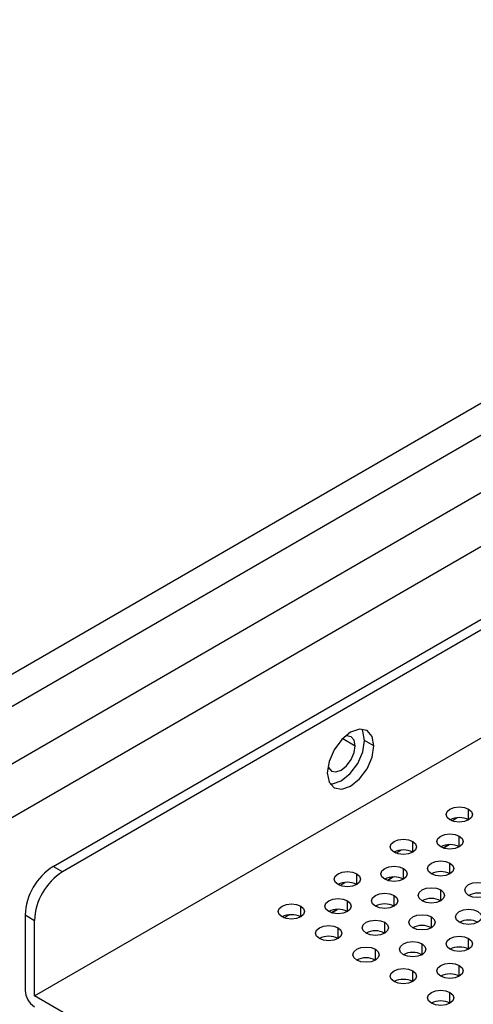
# Model space of a CAD drawing. Header units: millimetres. Extents: x 0 to 1118, y 0 to 864.
# Tile 107 of 256: x 888.76 to 893.06, y 650.63 to 659.95. Entities that reach past the tile are written whole.
import ezdxf

# ---------------------------------------------------------------- set-up
doc = ezdxf.new("R2010")
doc.units = ezdxf.units.MM

msp = doc.modelspace()

# ---------------------------------------------------------------- linework, layer by layer
at = {"color": 7, "linetype": 'Continuous', "lineweight": 25}
for p, q in [((889.0792, 651.9369), (924.6018, 672.4437)), ((924.6901, 672.3927), (889.1676, 651.8859)), ((888.9024, 650.7122), (924.9553, 671.5251)), ((883.604, 650.8218), (899.4186, 659.9514)), ((899.4962, 659.69), (883.9665, 650.7249)), ((884.4361, 650.4537), (899.9659, 659.4188)), ((900.0953, 658.9832), (884.5656, 650.0181)), ((892.119, 653.0794), (892.0306, 653.1304)), ((892.7762, 652.1114), (892.832, 652.1436)), ((889.1676, 651.8859), (889.0792, 651.9369)), ((892.2458, 651.8052), (892.3016, 651.8374)), ((891.7155, 651.4991), (891.7713, 651.5313)), ((888.814, 651.4777), (888.814, 650.7632)), ((888.814, 651.4777), (888.9024, 651.4266)), ((888.9024, 650.7122), (888.9024, 651.4266)), ((891.9253, 648.9671), (888.9024, 650.7122))]:
    msp.add_line(p, q, dxfattribs=at)
at = {"color": 8, "linetype": 'Continuous', "lineweight": 25}
for p, q in [((891.8228, 653.1484), (891.9423, 653.0794)), ((893.0162, 652.3777), (893.0162, 652.4798)), ((892.8568, 652.3694), (892.9059, 652.3977)), ((892.4858, 652.0716), (892.4858, 652.1736)), ((892.8319, 652.1436), (892.7761, 652.1114)), ((892.9278, 652.1226), (892.9278, 652.2247)), ((892.3264, 652.0632), (892.3756, 652.0916)), ((892.8394, 651.8675), (892.8394, 651.9695)), ((891.9555, 651.7654), (891.9555, 651.8675)), ((892.3975, 651.8165), (892.3975, 651.9185)), ((891.7961, 651.7571), (891.8452, 651.7854)), ((892.3015, 651.8374), (892.2458, 651.8053)), ((892.751, 651.6124), (892.751, 651.7144)), ((891.8671, 651.5103), (891.8671, 651.6124)), ((892.3091, 651.5613), (892.3091, 651.6634)), ((891.4252, 651.4593), (891.4252, 651.5613)), ((891.7712, 651.5313), (891.7155, 651.4991)), ((891.2658, 651.4509), (891.3149, 651.4793)), ((892.2207, 651.3062), (892.2207, 651.4083)), ((892.6626, 651.3572), (892.6626, 651.4593)), ((891.7787, 651.2552), (891.7787, 651.3572)), ((893.0162, 651.1531), (893.0162, 651.2552)), ((892.1323, 651.0511), (892.1323, 651.1531)), ((892.5742, 651.1021), (892.5742, 651.2042)), ((892.4858, 650.847), (892.4858, 650.949)), ((892.9278, 650.898), (892.9278, 651.0001)), ((892.8394, 650.6429), (892.8394, 650.7449))]:
    msp.add_line(p, q, dxfattribs=at)
at = {"color": 7, "linetype": 'Continuous', "lineweight": 25, "flags": 128}
for points in [[(892.119, 653.0794), (892.1022, 653.1674), (892.0543, 653.2225), (891.9826, 653.2364), (891.8981, 653.207), (891.8135, 653.1388), (891.7418, 653.0421), (891.6939, 652.9317), (891.6771, 652.8243)], [(891.9423, 653.0794), (891.9322, 653.1322), (891.9034, 653.1653), (891.8604, 653.1736), (891.8481, 653.1716)], [(892.0306, 653.1304), (892.0138, 653.2184), (892.0037, 653.237)], [(891.6771, 652.8243), (891.6939, 652.7364), (891.7418, 652.6812), (891.8135, 652.6673), (891.8981, 652.6967), (891.9826, 652.7649), (892.0543, 652.8616), (892.1022, 652.9721), (892.119, 653.0794)], [(891.6828, 652.8852), (891.6872, 652.8736), (891.7159, 652.8405), (891.7589, 652.8321), (891.8097, 652.8498), (891.8604, 652.8907), (891.9034, 652.9487), (891.9322, 653.015), (891.9423, 653.0794)], [(891.704, 652.7178), (891.7251, 652.7183), (891.8097, 652.7477), (891.8942, 652.816), (891.9659, 652.9127), (892.0138, 653.0231), (892.0306, 653.1304)], [(892.8394, 652.3777), (892.8123, 652.4012), (892.8028, 652.4288), (892.8123, 652.4564), (892.8394, 652.4798), (892.88, 652.4954), (892.9278, 652.5009), (892.9756, 652.4954), (893.0162, 652.4798)], [(893.0162, 652.4798), (893.0433, 652.4564), (893.0528, 652.4288), (893.0433, 652.4012), (893.0162, 652.3777), (892.9756, 652.3621), (892.9278, 652.3566), (892.88, 652.3621), (892.8394, 652.3777)], [(892.751, 652.1226), (892.7239, 652.146), (892.7144, 652.1736), (892.7239, 652.2013), (892.751, 652.2247), (892.7916, 652.2403), (892.8394, 652.2458), (892.8872, 652.2403), (892.9278, 652.2247)], [(892.3091, 652.0716), (892.282, 652.095), (892.2725, 652.1226), (892.282, 652.1502), (892.3091, 652.1736), (892.3496, 652.1893), (892.3975, 652.1948), (892.4453, 652.1893), (892.4858, 652.1736)], [(892.4858, 652.1736), (892.5129, 652.1502), (892.5225, 652.1226), (892.5129, 652.095), (892.4858, 652.0716), (892.4453, 652.0559), (892.3975, 652.0505), (892.3496, 652.0559), (892.3091, 652.0716)], [(892.9278, 652.2247), (892.9549, 652.2013), (892.9644, 652.1736), (892.9549, 652.146), (892.9278, 652.1226), (892.8872, 652.107), (892.8394, 652.1015), (892.7916, 652.107), (892.751, 652.1226)], [(892.6626, 651.8675), (892.6355, 651.8909), (892.626, 651.9185), (892.6355, 651.9461), (892.6626, 651.9695), (892.7032, 651.9852), (892.751, 651.9907), (892.7988, 651.9852), (892.8394, 651.9695)], [(892.8394, 651.9695), (892.8665, 651.9461), (892.876, 651.9185), (892.8665, 651.8909), (892.8394, 651.8675), (892.7988, 651.8518), (892.751, 651.8463), (892.7032, 651.8518), (892.6626, 651.8675)], [(891.7787, 651.7654), (891.7516, 651.7888), (891.7421, 651.8165), (891.7516, 651.8441), (891.7787, 651.8675), (891.8193, 651.8831), (891.8671, 651.8886), (891.915, 651.8831), (891.9555, 651.8675)], [(891.9555, 651.8675), (891.9826, 651.8441), (891.9921, 651.8165), (891.9826, 651.7888), (891.9555, 651.7654), (891.915, 651.7498), (891.8671, 651.7443), (891.8193, 651.7498), (891.7787, 651.7654)], [(892.2207, 651.8165), (892.1936, 651.8399), (892.1841, 651.8675), (892.1936, 651.8951), (892.2207, 651.9185), (892.2612, 651.9342), (892.3091, 651.9396), (892.3569, 651.9342), (892.3975, 651.9185)], [(892.3975, 651.9185), (892.4246, 651.8951), (892.4341, 651.8675), (892.4246, 651.8399), (892.3975, 651.8165), (892.3569, 651.8008), (892.3091, 651.7953), (892.2612, 651.8008), (892.2207, 651.8165)], [(893.0162, 651.6634), (892.9891, 651.6868), (892.9796, 651.7144), (892.9891, 651.742), (893.0162, 651.7654), (893.0567, 651.7811), (893.1046, 651.7866), (893.1524, 651.7811), (893.193, 651.7654)], [(892.1323, 651.5613), (892.1052, 651.5847), (892.0957, 651.6124), (892.1052, 651.64), (892.1323, 651.6634), (892.1728, 651.679), (892.2207, 651.6845), (892.2685, 651.679), (892.3091, 651.6634)], [(892.5742, 651.6124), (892.5471, 651.6358), (892.5376, 651.6634), (892.5471, 651.691), (892.5742, 651.7144), (892.6148, 651.7301), (892.6626, 651.7355), (892.7105, 651.7301), (892.751, 651.7144)], [(892.751, 651.7144), (892.7781, 651.691), (892.7876, 651.6634), (892.7781, 651.6358), (892.751, 651.6124), (892.7105, 651.5967), (892.6626, 651.5912), (892.6148, 651.5967), (892.5742, 651.6124)], [(893.193, 651.7654), (893.2201, 651.742), (893.2296, 651.7144), (893.2201, 651.6868), (893.193, 651.6634), (893.1524, 651.6477), (893.1046, 651.6422), (893.0567, 651.6477), (893.0162, 651.6634)], [(891.2484, 651.4593), (891.2213, 651.4827), (891.2118, 651.5103), (891.2213, 651.5379), (891.2484, 651.5613), (891.289, 651.577), (891.3368, 651.5825), (891.3846, 651.577), (891.4252, 651.5613)], [(891.6904, 651.5103), (891.6633, 651.5337), (891.6537, 651.5613), (891.6633, 651.5889), (891.6904, 651.6124), (891.7309, 651.628), (891.7787, 651.6335), (891.8266, 651.628), (891.8671, 651.6124)], [(891.8671, 651.6124), (891.8942, 651.5889), (891.9037, 651.5613), (891.8942, 651.5337), (891.8671, 651.5103), (891.8266, 651.4947), (891.7787, 651.4892), (891.7309, 651.4947), (891.6904, 651.5103)], [(892.3091, 651.6634), (892.3362, 651.64), (892.3457, 651.6124), (892.3362, 651.5847), (892.3091, 651.5613), (892.2685, 651.5457), (892.2207, 651.5402), (892.1728, 651.5457), (892.1323, 651.5613)], [(891.4252, 651.5613), (891.4523, 651.5379), (891.4618, 651.5103), (891.4523, 651.4827), (891.4252, 651.4593), (891.3846, 651.4436), (891.3368, 651.4381), (891.289, 651.4436), (891.2484, 651.4593)], [(892.9278, 651.4083), (892.9007, 651.4317), (892.8912, 651.4593), (892.9007, 651.4869), (892.9278, 651.5103), (892.9683, 651.5259), (893.0162, 651.5314), (893.064, 651.5259), (893.1046, 651.5103)], [(893.1046, 651.5103), (893.1317, 651.4869), (893.1412, 651.4593), (893.1317, 651.4317), (893.1046, 651.4083), (893.064, 651.3926), (893.0162, 651.3871), (892.9683, 651.3926), (892.9278, 651.4083)], [(892.0439, 651.3062), (892.0168, 651.3296), (892.0073, 651.3572), (892.0168, 651.3848), (892.0439, 651.4083), (892.0845, 651.4239), (892.1323, 651.4294), (892.1801, 651.4239), (892.2207, 651.4083)], [(892.2207, 651.4083), (892.2478, 651.3848), (892.2573, 651.3572), (892.2478, 651.3296), (892.2207, 651.3062), (892.1801, 651.2906), (892.1323, 651.2851), (892.0845, 651.2906), (892.0439, 651.3062)], [(892.4858, 651.3572), (892.4588, 651.3806), (892.4492, 651.4083), (892.4588, 651.4359), (892.4858, 651.4593), (892.5264, 651.4749), (892.5742, 651.4804), (892.6221, 651.4749), (892.6626, 651.4593)], [(892.6626, 651.4593), (892.6897, 651.4359), (892.6992, 651.4083), (892.6897, 651.3806), (892.6626, 651.3572), (892.6221, 651.3416), (892.5742, 651.3361), (892.5264, 651.3416), (892.4858, 651.3572)], [(891.602, 651.2552), (891.5749, 651.2786), (891.5654, 651.3062), (891.5749, 651.3338), (891.602, 651.3572), (891.6425, 651.3729), (891.6904, 651.3784), (891.7382, 651.3729), (891.7787, 651.3572)], [(891.7787, 651.3572), (891.8058, 651.3338), (891.8154, 651.3062), (891.8058, 651.2786), (891.7787, 651.2552), (891.7382, 651.2395), (891.6904, 651.234), (891.6425, 651.2395), (891.602, 651.2552)], [(892.3975, 651.1021), (892.3704, 651.1255), (892.3608, 651.1531), (892.3704, 651.1807), (892.3975, 651.2042), (892.438, 651.2198), (892.4858, 651.2253), (892.5337, 651.2198), (892.5742, 651.2042)], [(892.8394, 651.1531), (892.8123, 651.1765), (892.8028, 651.2042), (892.8123, 651.2318), (892.8394, 651.2552), (892.88, 651.2708), (892.9278, 651.2763), (892.9756, 651.2708), (893.0162, 651.2552)], [(893.0162, 651.2552), (893.0433, 651.2318), (893.0528, 651.2042), (893.0433, 651.1765), (893.0162, 651.1531), (892.9756, 651.1375), (892.9278, 651.132), (892.88, 651.1375), (892.8394, 651.1531)], [(891.9555, 651.0511), (891.9284, 651.0745), (891.9189, 651.1021), (891.9284, 651.1297), (891.9555, 651.1531), (891.9961, 651.1688), (892.0439, 651.1743), (892.0917, 651.1688), (892.1323, 651.1531)], [(892.1323, 651.1531), (892.1594, 651.1297), (892.1689, 651.1021), (892.1594, 651.0745), (892.1323, 651.0511), (892.0917, 651.0354), (892.0439, 651.0299), (891.9961, 651.0354), (891.9555, 651.0511)], [(892.5742, 651.2042), (892.6013, 651.1807), (892.6108, 651.1531), (892.6013, 651.1255), (892.5742, 651.1021), (892.5337, 651.0865), (892.4858, 651.081), (892.438, 651.0865), (892.3975, 651.1021)], [(892.751, 650.898), (892.7239, 650.9214), (892.7144, 650.949), (892.7239, 650.9766), (892.751, 651.0001), (892.7916, 651.0157), (892.8394, 651.0212), (892.8872, 651.0157), (892.9278, 651.0001)], [(892.3091, 650.847), (892.282, 650.8704), (892.2725, 650.898), (892.282, 650.9256), (892.3091, 650.949), (892.3496, 650.9647), (892.3975, 650.9702), (892.4453, 650.9647), (892.4858, 650.949)], [(892.4858, 650.949), (892.5129, 650.9256), (892.5225, 650.898), (892.5129, 650.8704), (892.4858, 650.847), (892.4453, 650.8313), (892.3975, 650.8258), (892.3496, 650.8313), (892.3091, 650.847)], [(892.9278, 651.0001), (892.9549, 650.9766), (892.9644, 650.949), (892.9549, 650.9214), (892.9278, 650.898), (892.8872, 650.8824), (892.8394, 650.8769), (892.7916, 650.8824), (892.751, 650.898)], [(892.6626, 650.6429), (892.6355, 650.6663), (892.626, 650.6939), (892.6355, 650.7215), (892.6626, 650.7449), (892.7032, 650.7606), (892.751, 650.7661), (892.7988, 650.7606), (892.8394, 650.7449)], [(892.8394, 650.7449), (892.8665, 650.7215), (892.876, 650.6939), (892.8665, 650.6663), (892.8394, 650.6429), (892.7988, 650.6272), (892.751, 650.6217), (892.7032, 650.6272), (892.6626, 650.6429)]]:
    msp.add_lwpolyline(points, dxfattribs=at)
at = {"color": 7, "linetype": 'Continuous', "lineweight": 25}
for centre, radius, start, end in [((892.9278, 652.2071), 0.1921, 62.61002, 117.3846), ((892.8394, 651.952), 0.1921, 62.61002, 117.3846), ((892.3975, 651.901), 0.1921, 62.61002, 117.3846), ((889.3897, 651.4515), 0.5763, 122.60548, 177.39452), ((889.4781, 651.4004), 0.5763, 122.60548, 177.39452), ((892.751, 651.6969), 0.1921, 62.61002, 117.3846), ((891.8671, 651.5948), 0.1921, 62.61002, 117.3846), ((892.3091, 651.6458), 0.1921, 62.61002, 117.3846), ((893.1046, 651.4928), 0.1921, 62.61002, 117.3846), ((892.2207, 651.3907), 0.1921, 62.61002, 117.3846), ((892.6626, 651.4417), 0.1921, 62.61002, 117.3846), ((891.7787, 651.3397), 0.1921, 62.61002, 117.3846), ((891.3368, 651.2887), 0.1921, 62.61002, 117.3846), ((893.0162, 651.2376), 0.1921, 62.61002, 117.3846), ((892.1323, 651.1356), 0.1921, 62.61002, 117.3846), ((892.5742, 651.1866), 0.1921, 62.61002, 117.3846), ((891.6904, 651.0846), 0.1921, 62.61002, 117.3846), ((892.4858, 650.9315), 0.1921, 62.61002, 117.3846), ((892.9278, 650.9825), 0.1921, 62.61002, 117.3846), ((892.0439, 650.8805), 0.1921, 62.61002, 117.3846), ((892.3975, 650.6764), 0.1921, 62.61002, 117.3846), ((892.8394, 650.7274), 0.1921, 62.61002, 117.3846), ((889.0059, 650.7719), 0.1921, 182.60548, 237.39452), ((892.751, 650.4723), 0.1921, 62.61002, 117.3846)]:
    msp.add_arc(centre, radius, start, end, dxfattribs=at)

doc.saveas('drawing.dxf')
